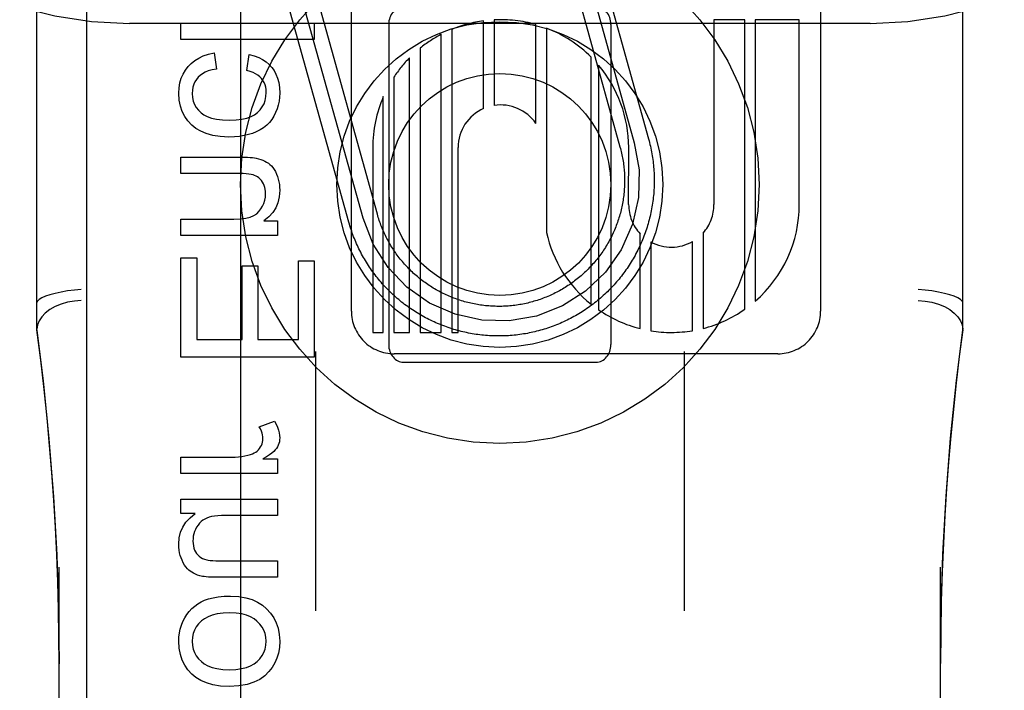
# Model space of a CAD drawing. Header units: inches. Extents: x 0 to 291, y 0 to 188.
# Tile 44 of 113: x 80.411 to 81.076, y 92.478 to 92.931. Entities that reach past the tile are written whole.
import ezdxf

# ---------------------------------------------------------------- set-up
doc = ezdxf.new("R2010")
doc.units = ezdxf.units.IN
doc.header["$LTSCALE"] = 16.018896
doc.header["$MEASUREMENT"] = 0
doc.linetypes.add('HIDDEN', pattern=[0.2, 0.1, -0.1])
for name, color, linetype in [('DEFAULT_2', 8, 'HIDDEN'), ('RIGHT_OR_MAIN_DOOR_ASSEMBLY', 7, 'CONTINUOUS'), ('SUBPANELS', 7, 'CONTINUOUS')]:
    doc.layers.add(name, color=color, linetype=linetype)

msp = doc.modelspace()

# ---------------------------------------------------------------- linework, layer by layer
at = {"layer": 'DEFAULT_2', "color": 8, "linetype": 'HIDDEN'}
for p, q in [((80.4854, 90.06957), (80.4854, 95.57007)), ((80.9854, 90.06957), (80.9854, 95.57007)), ((80.4229, 92.72142), (80.4229, 93.46446)), ((81.0479, 92.72142), (81.0479, 93.46446)), ((80.6352, 92.73434), (80.6352, 93.33914)), ((80.952, 93.3392), (80.952, 92.73434)), ((80.77102, 93.00907), (80.81655, 92.8453)), ((80.78065, 93.01175), (80.82619, 92.84798)), ((80.79028, 93.01443), (80.83582, 92.85066)), ((80.64313, 92.79708), (80.59893, 92.95604)), ((80.65277, 92.79976), (80.60857, 92.95872)), ((80.6335, 92.7944), (80.5893, 92.95336)), ((80.52018, 92.91792), (80.52018, 92.92897)), ((80.52018, 92.92897), (80.61018, 92.92897)), ((80.61018, 92.92897), (80.61018, 92.91792)), ((80.72448, 92.87121), (80.72448, 92.93044)), ((80.73162, 92.9311), (80.73162, 92.87328)), ((80.88, 92.93122), (80.88, 92.80634)), ((80.90073, 92.93122), (80.88, 92.93122)), ((80.90073, 92.73555), (80.90073, 92.93122)), ((80.90788, 92.93122), (80.90788, 92.74113)), ((80.9376, 92.93122), (80.90788, 92.93122)), ((80.9376, 92.80634), (80.9376, 92.93122)), ((80.9854, 92.92874), (80.4854, 92.92874)), ((80.6604, 92.92799), (80.6604, 92.71174)), ((80.70305, 92.92469), (80.70305, 92.71994)), ((80.75973, 92.86113), (80.75973, 92.92789)), ((80.76687, 92.92551), (80.76687, 92.78752)), ((80.8104, 92.92799), (80.8104, 92.71174)), ((80.61018, 92.91792), (80.52018, 92.91792)), ((80.69591, 92.71994), (80.69591, 92.92135)), ((80.68162, 92.91196), (80.68162, 92.71994)), ((80.54265, 92.90871), (80.54406, 92.89784)), ((80.56457, 92.89692), (80.56623, 92.90767)), ((80.67448, 92.71994), (80.67448, 92.90548)), ((80.79705, 92.73901), (80.79705, 92.90595)), ((80.80212, 92.90043), (80.80212, 92.73523)), ((80.66388, 92.8924), (80.66388, 92.71994)), ((80.65674, 92.71994), (80.65674, 92.87921)), ((80.6496, 92.84482), (80.6496, 92.71994)), ((80.7072, 92.71994), (80.7072, 92.84482)), ((80.82238, 92.80634), (80.82242, 92.84487)), ((80.52018, 92.8273), (80.52018, 92.83836)), ((80.52018, 92.83836), (80.56027, 92.83836)), ((80.55984, 92.8273), (80.52018, 92.8273)), ((80.52018, 92.78537), (80.52018, 92.79643)), ((80.52018, 92.79643), (80.55579, 92.79643)), ((80.57611, 92.79532), (80.58538, 92.79532)), ((80.58538, 92.79532), (80.58538, 92.78537)), ((80.58538, 92.78537), (80.52018, 92.78537)), ((80.83023, 92.72252), (80.83023, 92.78658)), ((80.87263, 92.7871), (80.87263, 92.72264)), ((80.83737, 92.78107), (80.83737, 92.72105)), ((80.86548, 92.72113), (80.86548, 92.78133)), ((80.52018, 92.70317), (80.52018, 92.77033)), ((80.52018, 92.77033), (80.5308, 92.77033)), ((80.5308, 92.77033), (80.5308, 92.71508)), ((80.56144, 92.71508), (80.56144, 92.76487)), ((80.56144, 92.76487), (80.572, 92.76487)), ((80.572, 92.76487), (80.572, 92.71508)), ((80.59956, 92.71508), (80.59956, 92.76825)), ((80.59956, 92.76825), (80.61018, 92.76825)), ((80.61018, 92.76825), (80.61018, 92.70317)), ((80.6496, 92.71994), (80.65674, 92.71994)), ((80.66388, 92.71994), (80.67448, 92.71994)), ((80.68162, 92.71994), (80.69591, 92.71994)), ((80.70305, 92.71994), (80.7072, 92.71994)), ((80.5308, 92.71508), (80.56144, 92.71508)), ((80.572, 92.71508), (80.59956, 92.71508)), ((80.61018, 92.70317), (80.52018, 92.70317)), ((80.6109, 92.70709), (80.6109, 92.53179)), ((80.92319, 92.70554), (80.664, 92.70554)), ((80.8599, 92.70709), (80.8599, 92.53179)), ((80.6704, 92.69987), (80.8004, 92.69987)), ((80.57304, 92.65621), (80.58329, 92.66001)), ((80.52018, 92.62459), (80.52018, 92.63564)), ((80.52018, 92.63564), (80.55432, 92.63564)), ((80.5755, 92.63454), (80.58538, 92.63454)), ((80.58538, 92.63454), (80.58538, 92.62459)), ((80.58538, 92.62459), (80.52018, 92.62459)), ((80.52018, 92.59752), (80.52018, 92.6074)), ((80.52018, 92.6074), (80.58538, 92.6074)), ((80.58538, 92.6074), (80.58538, 92.59635)), ((80.52976, 92.59752), (80.52018, 92.59752)), ((80.58538, 92.59635), (80.55045, 92.59635)), ((80.54922, 92.56559), (80.58538, 92.56559)), ((80.58538, 92.56559), (80.58538, 92.55454)), ((80.4379, 91.87931), (80.4379, 92.56136)), ((81.0329, 91.87931), (81.0329, 92.56136)), ((80.58538, 92.55454), (80.54498, 92.55454))]:
    msp.add_line(p, q, dxfattribs=at)
for points in [[(80.52503, 92.89956), (80.52712, 92.90172), (80.52951, 92.90363), (80.53218, 92.90529), (80.53522, 92.9067), (80.53872, 92.90784), (80.54265, 92.90871)], [(80.56623, 92.90767), (80.56964, 92.90679), (80.57268, 92.90568), (80.57531, 92.90434), (80.57761, 92.90278), (80.57966, 92.901), (80.58144, 92.899)], [(80.51871, 92.88158), (80.51892, 92.88523), (80.51947, 92.8886), (80.52035, 92.89163), (80.52157, 92.89443), (80.52313, 92.89708), (80.52503, 92.89956)], [(80.54406, 92.89784), (80.54116, 92.89728), (80.53862, 92.89657), (80.53645, 92.89568), (80.53461, 92.89467), (80.53305, 92.89355), (80.53178, 92.89232)], [(80.57445, 92.89146), (80.57338, 92.89259), (80.57209, 92.89364), (80.57059, 92.89461), (80.56885, 92.8955), (80.56684, 92.89626), (80.56457, 92.89692)], [(80.58144, 92.899), (80.583, 92.89679), (80.5843, 92.89433), (80.58537, 92.89166), (80.58616, 92.88869), (80.58665, 92.88534), (80.58685, 92.88164)], [(80.53178, 92.89232), (80.53058, 92.89084), (80.5296, 92.88924), (80.52883, 92.88755), (80.52827, 92.88571), (80.52793, 92.88367), (80.5278, 92.88145)], [(80.57777, 92.88207), (80.57766, 92.88395), (80.57737, 92.88569), (80.57691, 92.88728), (80.57627, 92.88875), (80.57545, 92.89015), (80.57445, 92.89146)], [(80.52743, 92.86003), (80.52483, 92.86278), (80.5227, 92.86582), (80.52101, 92.8691), (80.51979, 92.87277), (80.51902, 92.87694), (80.51871, 92.88158)], [(80.5278, 92.88145), (80.52799, 92.87872), (80.5285, 92.87623), (80.5293, 92.874), (80.53044, 92.87197), (80.53191, 92.87005), (80.53372, 92.86828)], [(80.57177, 92.86848), (80.5736, 92.87032), (80.57509, 92.87229), (80.57623, 92.87439), (80.57706, 92.87669), (80.57757, 92.87925), (80.57777, 92.88207)], [(80.58685, 92.88164), (80.58674, 92.87883), (80.5864, 92.87612), (80.58586, 92.87353), (80.58509, 92.87101), (80.58409, 92.86851), (80.58286, 92.86604)], [(80.53372, 92.86828), (80.53559, 92.8669), (80.53796, 92.86572), (80.54078, 92.86471), (80.54417, 92.86395), (80.5482, 92.86348), (80.55284, 92.86328)], [(80.55284, 92.86328), (80.5574, 92.86348), (80.56137, 92.86397), (80.56471, 92.86477), (80.56752, 92.86581), (80.56988, 92.86704), (80.57177, 92.86848)], [(80.58286, 92.86604), (80.58146, 92.86379), (80.57984, 92.86174), (80.57805, 92.85991), (80.576, 92.85826), (80.57365, 92.85676), (80.57101, 92.85542)], [(80.55254, 92.85192), (80.54671, 92.85224), (80.54159, 92.853), (80.53723, 92.85422), (80.53348, 92.85583), (80.53019, 92.85776), (80.52743, 92.86003)], [(80.57101, 92.85542), (80.56852, 92.85442), (80.5658, 92.85358), (80.56286, 92.85288), (80.55968, 92.85236), (80.55624, 92.85205), (80.55254, 92.85192)], [(80.83582, 92.85066), (80.83616, 92.84941), (80.83648, 92.84817), (80.83679, 92.84692), (80.83708, 92.84566), (80.83736, 92.8444), (80.83762, 92.84314), (80.83786, 92.84188), (80.83809, 92.84061), (80.83831, 92.83934), (80.8385, 92.83806), (80.83869, 92.83679), (80.83885, 92.83551), (80.83901, 92.83423), (80.83914, 92.83295), (80.83926, 92.83167), (80.83937, 92.83038), (80.83945, 92.8291), (80.83953, 92.82781), (80.83958, 92.82652), (80.83962, 92.82524), (80.83965, 92.82395), (80.83966, 92.82266), (80.83965, 92.82137), (80.83963, 92.82008), (80.83959, 92.81879), (80.83954, 92.81751), (80.83947, 92.81622), (80.83938, 92.81494), (80.83928, 92.81365), (80.83917, 92.81237), (80.83903, 92.81109), (80.83888, 92.80981), (80.83872, 92.80853), (80.83854, 92.80725), (80.83835, 92.80598), (80.83813, 92.80471), (80.83791, 92.80344), (80.83767, 92.80217), (80.83741, 92.80091), (80.83714, 92.79965), (80.83685, 92.7984), (80.83654, 92.79714), (80.83622, 92.7959), (80.83589, 92.79465), (80.83554, 92.79341), (80.83517, 92.79218), (80.83479, 92.79094), (80.8344, 92.78972), (80.83399, 92.7885), (80.83356, 92.78728), (80.83312, 92.78607), (80.83267, 92.78486), (80.8322, 92.78366), (80.83171, 92.78247), (80.83122, 92.78128), (80.8307, 92.7801), (80.83017, 92.77893), (80.82963, 92.77776), (80.82908, 92.7766), (80.8285, 92.77544), (80.82792, 92.77429), (80.82732, 92.77315), (80.82671, 92.77202), (80.82608, 92.77089), (80.82544, 92.76977), (80.82479, 92.76866), (80.82412, 92.76756), (80.82344, 92.76647), (80.82274, 92.76538), (80.82203, 92.76431), (80.82131, 92.76324), (80.82058, 92.76218), (80.81983, 92.76113), (80.81907, 92.76009), (80.8183, 92.75906), (80.81751, 92.75804), (80.81671, 92.75702), (80.8159, 92.75602), (80.81508, 92.75503), (80.81425, 92.75405), (80.8134, 92.75308), (80.81254, 92.75212), (80.81167, 92.75117), (80.81079, 92.75023), (80.8099, 92.7493), (80.80899, 92.74838), (80.80808, 92.74747), (80.80715, 92.74658), (80.80621, 92.74569), (80.80527, 92.74482), (80.80431, 92.74396), (80.80334, 92.74311), (80.80236, 92.74228), (80.80137, 92.74145), (80.80037, 92.74064), (80.79936, 92.73984), (80.79834, 92.73905), (80.79731, 92.73828), (80.79627, 92.73751), (80.79522, 92.73676), (80.79417, 92.73603), (80.7931, 92.7353), (80.79202, 92.73459), (80.79094, 92.7339), (80.78985, 92.73321), (80.78875, 92.73254), (80.78764, 92.73188), (80.78652, 92.73124), (80.7854, 92.73061), (80.78427, 92.73), (80.78313, 92.72939), (80.78198, 92.72881), (80.78083, 92.72823), (80.77967, 92.72767), (80.7785, 92.72713), (80.77732, 92.7266), (80.77614, 92.72608), (80.77496, 92.72558), (80.77376, 92.72509), (80.77257, 92.72462), (80.77136, 92.72416), (80.77015, 92.72372), (80.76894, 92.72329), (80.76772, 92.72288), (80.76649, 92.72248), (80.76526, 92.7221), (80.76403, 92.72173), (80.76279, 92.72137), (80.76154, 92.72104), (80.76029, 92.72071), (80.75904, 92.72041), (80.75779, 92.72012), (80.75653, 92.71984), (80.75527, 92.71958), (80.754, 92.71933), (80.75273, 92.7191), (80.75146, 92.71889), (80.75019, 92.71869), (80.74891, 92.71851), (80.74764, 92.71834), (80.74636, 92.71819), (80.74508, 92.71805), (80.74379, 92.71794), (80.74251, 92.71783), (80.74122, 92.71774), (80.73994, 92.71767), (80.73865, 92.71761), (80.73736, 92.71757), (80.73607, 92.71755), (80.73478, 92.71754), (80.7335, 92.71754), (80.73221, 92.71757), (80.73092, 92.7176), (80.72963, 92.71766), (80.72835, 92.71773), (80.72706, 92.71781), (80.72578, 92.71791), (80.72449, 92.71803), (80.72321, 92.71816), (80.72193, 92.71831), (80.72065, 92.71847), (80.71938, 92.71865), (80.7181, 92.71885), (80.71683, 92.71906), (80.71556, 92.71929), (80.7143, 92.71953), (80.71303, 92.71979), (80.71178, 92.72006), (80.71052, 92.72035), (80.70927, 92.72065), (80.70802, 92.72097), (80.70677, 92.72131), (80.70553, 92.72166), (80.7043, 92.72202), (80.70307, 92.7224), (80.70184, 92.7228), (80.70062, 92.72321), (80.6994, 92.72363), (80.69819, 92.72407), (80.69699, 92.72453), (80.69579, 92.725), (80.69459, 92.72548), (80.69341, 92.72598), (80.69222, 92.72649), (80.69105, 92.72702), (80.68988, 92.72756), (80.68872, 92.72812), (80.68756, 92.72869), (80.68641, 92.72927), (80.68527, 92.72987), (80.68414, 92.73049), (80.68302, 92.73111), (80.6819, 92.73175), (80.68079, 92.73241), (80.67968, 92.73308), (80.67859, 92.73376), (80.67751, 92.73445), (80.67643, 92.73516), (80.67536, 92.73588)], [(80.82619, 92.84798), (80.82939, 92.82972), (80.82898, 92.81118), (80.82498, 92.79308), (80.81737, 92.77581), (80.80672, 92.76064), (80.79333, 92.74782), (80.7777, 92.73785), (80.76011, 92.73101), (80.74184, 92.72781), (80.72331, 92.72822), (80.7052, 92.73222), (80.68793, 92.73982), (80.67276, 92.75047), (80.65994, 92.76386), (80.64997, 92.77949), (80.64313, 92.79708)], [(80.81655, 92.8453), (80.81684, 92.84424), (80.81712, 92.84317), (80.81738, 92.8421), (80.81762, 92.84102), (80.81786, 92.83994), (80.81808, 92.83886), (80.81828, 92.83778), (80.81847, 92.83669), (80.81865, 92.8356), (80.81881, 92.83451), (80.81896, 92.83342), (80.81909, 92.83232), (80.81921, 92.83122), (80.81932, 92.83013), (80.81941, 92.82903), (80.81949, 92.82793), (80.81955, 92.82682), (80.8196, 92.82572), (80.81963, 92.82462), (80.81965, 92.82352), (80.81966, 92.82241), (80.81965, 92.82131), (80.81963, 92.82021), (80.81959, 92.8191), (80.81954, 92.818), (80.81947, 92.8169), (80.81939, 92.8158), (80.8193, 92.8147), (80.81919, 92.8136), (80.81907, 92.81251), (80.81893, 92.81141), (80.81878, 92.81032), (80.81861, 92.80923), (80.81843, 92.80814), (80.81824, 92.80705), (80.81803, 92.80597), (80.81781, 92.80489), (80.81757, 92.80381), (80.81732, 92.80273), (80.81706, 92.80166), (80.81678, 92.8006), (80.81649, 92.79953), (80.81618, 92.79847), (80.81586, 92.79741), (80.81553, 92.79636), (80.81518, 92.79532), (80.81482, 92.79427), (80.81445, 92.79323), (80.81406, 92.7922), (80.81366, 92.79117), (80.81325, 92.79015), (80.81282, 92.78913), (80.81238, 92.78812), (80.81193, 92.78712), (80.81146, 92.78612), (80.81098, 92.78512), (80.81049, 92.78413), (80.80998, 92.78315), (80.80947, 92.78218), (80.80894, 92.78121), (80.80839, 92.78025), (80.80784, 92.7793), (80.80727, 92.77835), (80.80669, 92.77741), (80.8061, 92.77648), (80.8055, 92.77556), (80.80488, 92.77464), (80.80425, 92.77373), (80.80361, 92.77283), (80.80296, 92.77194), (80.8023, 92.77106), (80.80162, 92.77019), (80.80094, 92.76932), (80.80024, 92.76847), (80.79954, 92.76762), (80.79882, 92.76678), (80.79809, 92.76595), (80.79735, 92.76513), (80.7966, 92.76433), (80.79584, 92.76353), (80.79507, 92.76274), (80.79428, 92.76196), (80.79349, 92.76119), (80.79269, 92.76043), (80.79188, 92.75968), (80.79106, 92.75895), (80.79023, 92.75822), (80.78939, 92.7575), (80.78854, 92.7568), (80.78768, 92.7561), (80.78682, 92.75542), (80.78594, 92.75475), (80.78506, 92.75409), (80.78416, 92.75344), (80.78326, 92.7528), (80.78235, 92.75218), (80.78144, 92.75157), (80.78051, 92.75096), (80.77958, 92.75038), (80.77864, 92.7498), (80.77769, 92.74923), (80.77673, 92.74868), (80.77577, 92.74814), (80.7748, 92.74761), (80.77383, 92.7471), (80.77284, 92.7466), (80.77185, 92.74611), (80.77086, 92.74563), (80.76986, 92.74517), (80.76885, 92.74472), (80.76784, 92.74428), (80.76682, 92.74386), (80.76579, 92.74345), (80.76477, 92.74305), (80.76373, 92.74266), (80.76269, 92.74229), (80.76165, 92.74194), (80.7606, 92.74159), (80.75955, 92.74126), (80.75849, 92.74095), (80.75743, 92.74064), (80.75636, 92.74036), (80.75529, 92.74008), (80.75422, 92.73982), (80.75315, 92.73957), (80.75207, 92.73934), (80.75099, 92.73912), (80.7499, 92.73892), (80.74882, 92.73872), (80.74773, 92.73855), (80.74664, 92.73839), (80.74554, 92.73824), (80.74445, 92.7381), (80.74335, 92.73798), (80.74225, 92.73788), (80.74115, 92.73779), (80.74005, 92.73771), (80.73895, 92.73765), (80.73785, 92.7376), (80.73674, 92.73756), (80.73564, 92.73754), (80.73454, 92.73754), (80.73343, 92.73755), (80.73233, 92.73757), (80.73123, 92.73761), (80.73013, 92.73766), (80.72902, 92.73772), (80.72792, 92.7378), (80.72682, 92.7379), (80.72573, 92.73801), (80.72463, 92.73813), (80.72354, 92.73827), (80.72244, 92.73842), (80.72135, 92.73858), (80.72026, 92.73876), (80.71918, 92.73896), (80.71809, 92.73917), (80.71701, 92.73939), (80.71593, 92.73962), (80.71486, 92.73987), (80.71379, 92.74014), (80.71272, 92.74042), (80.71166, 92.74071), (80.71059, 92.74101), (80.70954, 92.74133), (80.70849, 92.74167), (80.70744, 92.74201), (80.7064, 92.74237), (80.70536, 92.74275), (80.70432, 92.74313), (80.7033, 92.74353), (80.70227, 92.74395), (80.70126, 92.74437), (80.70024, 92.74481), (80.69924, 92.74527), (80.69824, 92.74573), (80.69724, 92.74621), (80.69626, 92.7467), (80.69528, 92.74721), (80.6943, 92.74773), (80.69333, 92.74826), (80.69237, 92.7488), (80.69142, 92.74935), (80.69047, 92.74992), (80.68953, 92.7505), (80.6886, 92.75109), (80.68768, 92.7517), (80.68676, 92.75231), (80.68586, 92.75294), (80.68496, 92.75358), (80.68407, 92.75423), (80.68318, 92.75489), (80.68231, 92.75557), (80.68144, 92.75625), (80.68059, 92.75695), (80.67974, 92.75766), (80.6789, 92.75837), (80.67808, 92.7591), (80.67726, 92.75984)], [(80.56027, 92.83836), (80.56281, 92.83833), (80.56504, 92.83827), (80.56694, 92.83817), (80.56856, 92.83804), (80.56992, 92.83788), (80.57101, 92.83769)], [(80.57101, 92.83769), (80.57258, 92.83732), (80.57406, 92.83687), (80.57545, 92.83634), (80.57675, 92.83572), (80.57799, 92.83504), (80.57916, 92.83427)], [(80.57916, 92.83427), (80.58019, 92.83347), (80.58118, 92.8325), (80.58213, 92.83138), (80.58304, 92.83008), (80.5839, 92.82858), (80.58471, 92.82688)], [(80.56991, 92.82602), (80.56881, 92.82639), (80.56748, 92.8267), (80.56594, 92.82696), (80.56416, 92.82715), (80.56213, 92.82726), (80.55984, 92.8273)], [(80.57525, 92.82141), (80.5745, 92.82251), (80.57369, 92.82346), (80.57284, 92.82427), (80.57193, 92.82496), (80.57095, 92.82554), (80.56991, 92.82602)], [(80.58471, 92.82688), (80.58535, 92.8252), (80.58589, 92.82348), (80.5863, 92.82174), (80.5866, 92.81993), (80.58679, 92.81804), (80.58685, 92.81607)], [(80.57728, 92.81374), (80.57721, 92.81525), (80.57703, 92.81665), (80.57675, 92.81795), (80.57635, 92.81916), (80.57585, 92.82032), (80.57525, 92.82141)], [(80.58685, 92.81607), (80.58649, 92.81155), (80.58559, 92.80751), (80.58415, 92.80401), (80.58212, 92.80088), (80.57943, 92.79797), (80.57611, 92.79532)], [(80.57278, 92.80154), (80.57416, 92.80334), (80.57528, 92.80521), (80.57614, 92.80714), (80.57676, 92.80918), (80.57714, 92.81139), (80.57728, 92.81374)], [(80.55579, 92.79643), (80.56021, 92.79663), (80.56396, 92.79711), (80.56699, 92.7979), (80.56941, 92.79893), (80.57136, 92.80014), (80.57278, 92.80154)], [(80.67726, 92.75984), (80.67645, 92.76059), (80.67565, 92.76135), (80.67486, 92.76213), (80.67408, 92.76291), (80.67331, 92.7637), (80.67255, 92.7645), (80.67181, 92.76531), (80.67107, 92.76613), (80.67034, 92.76696), (80.66963, 92.7678), (80.66892, 92.76865), (80.66823, 92.76951), (80.66754, 92.77037), (80.66687, 92.77125), (80.66621, 92.77213), (80.66556, 92.77303), (80.66493, 92.77393), (80.6643, 92.77484), (80.66369, 92.77575), (80.66309, 92.77668), (80.6625, 92.77761), (80.66192, 92.77855), (80.66136, 92.7795), (80.6608, 92.78046), (80.66026, 92.78142), (80.65974, 92.78239), (80.65922, 92.78336), (80.65872, 92.78435), (80.65823, 92.78533), (80.65775, 92.78633), (80.65729, 92.78733), (80.65684, 92.78834), (80.6564, 92.78935), (80.65598, 92.79037), (80.65557, 92.79139), (80.65517, 92.79242), (80.65479, 92.79346), (80.65442, 92.7945), (80.65406, 92.79554), (80.65371, 92.79659), (80.65338, 92.79764), (80.65307, 92.7987), (80.65277, 92.79976)], [(80.67536, 92.73588), (80.6743, 92.73662), (80.67325, 92.73736), (80.67221, 92.73812), (80.67118, 92.73889), (80.67016, 92.73968), (80.66915, 92.74048), (80.66814, 92.74129), (80.66715, 92.74211), (80.66617, 92.74294), (80.6652, 92.74379), (80.66424, 92.74465), (80.66329, 92.74552), (80.66235, 92.7464), (80.66142, 92.74729), (80.6605, 92.7482), (80.6596, 92.74911), (80.6587, 92.75004), (80.65782, 92.75098), (80.65694, 92.75193), (80.65608, 92.75288), (80.65524, 92.75385), (80.6544, 92.75483), (80.65357, 92.75582), (80.65276, 92.75682), (80.65196, 92.75783), (80.65117, 92.75885), (80.6504, 92.75988), (80.64964, 92.76092), (80.64889, 92.76197), (80.64815, 92.76303), (80.64742, 92.76409), (80.64671, 92.76517), (80.64602, 92.76625), (80.64533, 92.76734), (80.64466, 92.76844), (80.64401, 92.76955), (80.64336, 92.77067), (80.64273, 92.77179), (80.64212, 92.77292), (80.64152, 92.77406), (80.64093, 92.77521), (80.64035, 92.77636), (80.63979, 92.77752), (80.63925, 92.77869), (80.63872, 92.77986), (80.6382, 92.78105), (80.6377, 92.78223), (80.63721, 92.78342), (80.63674, 92.78462), (80.63628, 92.78583), (80.63584, 92.78704), (80.63541, 92.78825), (80.635, 92.78947), (80.6346, 92.7907), (80.63422, 92.79193), (80.63385, 92.79316), (80.6335, 92.7944)], [(80.4529, 92.74899), (80.44822, 92.74854), (80.44364, 92.74794), (80.43928, 92.74721), (80.43526, 92.74635), (80.43168, 92.74541), (80.42862, 92.74439), (80.42615, 92.74332), (80.42436, 92.74223), (80.42327, 92.74116), (80.4229, 92.74012)], [(81.0479, 92.74012), (81.04754, 92.74116), (81.04645, 92.74223), (81.04465, 92.74332), (81.04218, 92.74439), (81.03913, 92.74541), (81.03554, 92.74635), (81.03152, 92.74721), (81.02716, 92.74794), (81.02258, 92.74854), (81.0179, 92.74899)], [(80.4529, 92.74156), (80.44821, 92.74114), (80.44363, 92.74028), (80.43928, 92.73901), (80.43526, 92.73735), (80.43167, 92.73534), (80.4286, 92.73303), (80.42615, 92.7305), (80.42436, 92.7278), (80.42327, 92.72499), (80.4229, 92.72214)], [(81.0179, 92.74156), (81.02259, 92.74114), (81.02717, 92.74028), (81.03152, 92.73901), (81.03554, 92.73735), (81.03914, 92.73534), (81.0422, 92.73303), (81.04465, 92.7305), (81.04644, 92.7278), (81.04753, 92.72499), (81.0479, 92.72214)], [(80.4379, 92.49613), (80.43779, 92.51404), (80.43748, 92.53293), (80.43697, 92.55141), (80.43627, 92.56974), (80.43537, 92.58819), (80.43427, 92.60666), (80.43298, 92.62509), (80.43147, 92.64361), (80.42975, 92.66226), (80.42778, 92.68133), (80.4255, 92.70116), (80.4229, 92.72164)], [(80.4229, 92.72141), (80.42712, 92.68713), (80.43106, 92.64812), (80.43411, 92.60899), (80.43627, 92.56973), (80.43753, 92.53037), (80.4379, 92.49613)], [(81.0479, 92.72164), (81.04561, 92.70374), (81.04352, 92.68585), (81.04162, 92.66797), (81.0399, 92.65009), (81.03839, 92.63232), (81.03705, 92.61442), (81.03588, 92.59626), (81.03489, 92.57764), (81.03407, 92.55835), (81.03345, 92.53822), (81.03304, 92.51703), (81.0329, 92.4963)], [(81.0329, 92.4963), (81.03327, 92.53069), (81.03454, 92.57005), (81.03671, 92.60931), (81.03977, 92.64845), (81.04372, 92.68746), (81.0479, 92.72141)], [(80.58329, 92.66001), (80.58444, 92.65792), (80.58536, 92.6559), (80.58604, 92.65397), (80.5865, 92.65212), (80.58678, 92.65035), (80.58685, 92.64866)], [(80.57544, 92.6481), (80.57538, 92.64938), (80.57519, 92.65067), (80.57488, 92.652), (80.57443, 92.65335), (80.57381, 92.65476), (80.57304, 92.65621)], [(80.57324, 92.64158), (80.57392, 92.64258), (80.57447, 92.64361), (80.57489, 92.64464), (80.57519, 92.64573), (80.57537, 92.64688), (80.57544, 92.6481)], [(80.58685, 92.64866), (80.58679, 92.64736), (80.5866, 92.64612), (80.5863, 92.64493), (80.58588, 92.64377), (80.58532, 92.64264), (80.58464, 92.64153)], [(80.55432, 92.63564), (80.55674, 92.6357), (80.55906, 92.63586), (80.56125, 92.63613), (80.56334, 92.63649), (80.56532, 92.63694), (80.56721, 92.63748)], [(80.56721, 92.63748), (80.56849, 92.63795), (80.56965, 92.6385), (80.57068, 92.63913), (80.57161, 92.63984), (80.57246, 92.64067), (80.57324, 92.64158)], [(80.58464, 92.64153), (80.58387, 92.64054), (80.58281, 92.63948), (80.58148, 92.63835), (80.57983, 92.63716), (80.57783, 92.63588), (80.5755, 92.63454)], [(80.51871, 92.57683), (80.51905, 92.58112), (80.51997, 92.58502), (80.52142, 92.58849), (80.52349, 92.59166), (80.52628, 92.59469), (80.52976, 92.59752)], [(80.53768, 92.59451), (80.53627, 92.59383), (80.53498, 92.59303), (80.5338, 92.59211), (80.53271, 92.59103), (80.5317, 92.58978), (80.53076, 92.58836)], [(80.55045, 92.59635), (80.54759, 92.59629), (80.54503, 92.59612), (80.54279, 92.59585), (80.54083, 92.59548), (80.53912, 92.59504), (80.53768, 92.59451)], [(80.53076, 92.58836), (80.52997, 92.58688), (80.52933, 92.58539), (80.52885, 92.58389), (80.52851, 92.58234), (80.5283, 92.58072), (80.52823, 92.57904)], [(80.52092, 92.56602), (80.52026, 92.56765), (80.51972, 92.56934), (80.51929, 92.57109), (80.51897, 92.57292), (80.51878, 92.57483), (80.51871, 92.57683)], [(80.52823, 92.57904), (80.52831, 92.57729), (80.52853, 92.57569), (80.52889, 92.57424), (80.52937, 92.57293), (80.52996, 92.57174), (80.53067, 92.57068)], [(80.53067, 92.57068), (80.53155, 92.56962), (80.53253, 92.56869), (80.53359, 92.5679), (80.53476, 92.56724), (80.53609, 92.56668), (80.53755, 92.56624)], [(80.52644, 92.55859), (80.52545, 92.55939), (80.52449, 92.56035), (80.52354, 92.56148), (80.52263, 92.5628), (80.52176, 92.56431), (80.52092, 92.56602)], [(80.53755, 92.56624), (80.5386, 92.56605), (80.53999, 92.56588), (80.54172, 92.56576), (80.54381, 92.56567), (80.54632, 92.56561), (80.54922, 92.56559)], [(80.53466, 92.55517), (80.53298, 92.55557), (80.53142, 92.55605), (80.53, 92.5566), (80.5287, 92.55721), (80.52751, 92.55788), (80.52644, 92.55859)], [(80.54498, 92.55454), (80.54262, 92.55456), (80.54052, 92.55461), (80.53869, 92.5547), (80.53712, 92.55482), (80.53577, 92.55498), (80.53466, 92.55517)], [(80.5227, 92.52704), (80.52414, 92.52938), (80.52574, 92.5315), (80.5275, 92.53341), (80.52943, 92.53512), (80.53155, 92.53666), (80.53387, 92.53803)], [(80.53387, 92.53803), (80.53615, 92.5391), (80.53883, 92.54), (80.54187, 92.54076), (80.54535, 92.54134), (80.54929, 92.54169), (80.5537, 92.54183)], [(80.5537, 92.54183), (80.55918, 92.5415), (80.56403, 92.54071), (80.56822, 92.53944), (80.57187, 92.53776), (80.57515, 92.53571), (80.578, 92.53328)], [(80.55315, 92.53048), (80.5486, 92.53026), (80.54462, 92.52974), (80.54126, 92.5289), (80.53843, 92.5278), (80.53602, 92.5265), (80.53407, 92.525)], [(80.57144, 92.52495), (80.56948, 92.52649), (80.5671, 92.5278), (80.56436, 92.52891), (80.56116, 92.52974), (80.55741, 92.53026), (80.55315, 92.53048)], [(80.578, 92.53328), (80.58067, 92.53035), (80.58285, 92.52717), (80.58455, 92.52379), (80.58578, 92.52008), (80.58655, 92.51591), (80.58685, 92.51132)], [(80.51871, 92.51132), (80.51883, 92.51416), (80.51917, 92.51691), (80.51973, 92.51955), (80.5205, 92.52211), (80.52149, 92.52461), (80.5227, 92.52704)], [(80.53407, 92.525), (80.53211, 92.52302), (80.53053, 92.52095), (80.52934, 92.51882), (80.52851, 92.51654), (80.52799, 92.51403), (80.5278, 92.51132)], [(80.57771, 92.51132), (80.57752, 92.51399), (80.577, 92.51647), (80.57617, 92.51874), (80.57499, 92.52088), (80.57341, 92.52296), (80.57144, 92.52495)], [(80.52747, 92.48915), (80.52486, 92.49202), (80.52271, 92.49518), (80.52101, 92.49857), (80.51979, 92.50233), (80.51902, 92.50659), (80.51871, 92.51132)], [(80.5278, 92.51132), (80.52799, 92.50855), (80.52851, 92.50599), (80.52934, 92.50368), (80.53051, 92.50154), (80.53206, 92.49949), (80.53398, 92.49755)], [(80.57151, 92.49757), (80.57343, 92.49952), (80.57498, 92.50158), (80.57616, 92.50373), (80.57699, 92.50603), (80.57751, 92.50857), (80.57771, 92.51132)], [(80.58685, 92.51132), (80.58661, 92.50718), (80.58597, 92.50336), (80.58496, 92.49991), (80.58356, 92.49671), (80.58177, 92.49368), (80.5796, 92.49083)], [(80.53398, 92.49755), (80.53594, 92.49604), (80.53833, 92.49475), (80.54115, 92.49366), (80.54446, 92.49283), (80.54834, 92.49232), (80.55278, 92.49211)], [(80.55278, 92.49211), (80.55721, 92.49232), (80.56108, 92.49283), (80.56437, 92.49366), (80.56717, 92.49475), (80.56956, 92.49605), (80.57151, 92.49757)], [(80.5796, 92.49083), (80.57679, 92.48799), (80.57338, 92.48559), (80.56945, 92.4836), (80.56479, 92.4821), (80.55921, 92.48116), (80.55278, 92.48075)], [(80.55278, 92.48075), (80.54689, 92.48108), (80.54172, 92.48186), (80.53733, 92.48312), (80.53356, 92.48478), (80.53026, 92.48678), (80.52747, 92.48915)]]:
    msp.add_lwpolyline(points, dxfattribs=at)
for radius in [0.175, 0.11, 0.075]:
    msp.add_circle((80.7354, 92.81987), radius, dxfattribs=at)
for centre, radius, start, end in [((80.4854, 93.17874), 0.25, 90, 270), ((80.9854, 93.17874), 0.25, 270, 90), ((80.736, 92.84482), 0.0864, 97.66245, 112.41655), ((80.736, 92.84482), 0.0864, 74.05771, 92.90539), ((80.736, 92.84482), 0.0864, 45.03546, 69.06329), ((80.736, 92.84482), 0.0864, 117.64527, 129.0007), ((80.736, 92.84482), 0.0864, 135.39787, 146.58114), ((80.73601, 92.8448), 0.08641, 0.04579, 40.08113), ((80.736, 92.84482), 0.0864, 156.53934, 180.00011), ((80.736, 92.84482), 0.0288, 113.57805, 179.99993), ((80.736, 92.84482), 0.0288, 34.51156, 98.74532), ((80.85119, 92.80635), 0.02881, 180.01851, 223.32118), ((80.8512, 92.80634), 0.0288, 318.08506, 0.00318), ((80.8512, 92.80634), 0.0864, 310.99532, 360), ((80.8512, 92.80634), 0.0864, 192.57818, 231.19553), ((80.8512, 92.80634), 0.0288, 241.31241, 299.73732), ((80.66399, 92.73434), 0.02879, 179.994, 270.00777), ((80.8512, 92.80634), 0.0864, 235.38872, 255.95701), ((80.8512, 92.80634), 0.0864, 284.36193, 304.9816), ((80.92321, 92.73434), 0.02879, 269.95715, 359.99965), ((80.8512, 92.80634), 0.0864, 260.79158, 279.51635)]:
    msp.add_arc(centre, radius, start, end, dxfattribs=at)
for centre, major_axis, start_param, end_param in [((80.6704, 92.92799), (0, -0.01187), 3.141593, 4.712389), ((80.8004, 92.92799), (0, 0.01187), -1.570796, 0), ((80.6704, 92.71174), (0, -0.01187), -1.570796, 0), ((80.8004, 92.71174), (0, 0.01187), 3.141593, 4.712389)]:
    msp.add_ellipse(centre, major_axis=major_axis, ratio=0.842271, start_param=start_param, end_param=end_param, dxfattribs=at)
at = {"layer": 'RIGHT_OR_MAIN_DOOR_ASSEMBLY', "color": 8, "linetype": 'HIDDEN'}
msp.add_line((80.5604, 103.44174), (80.5604, 82.63174), dxfattribs=at)
at = {"layer": 'RIGHT_OR_MAIN_DOOR_ASSEMBLY', "color": 3, "linetype": 'Continuous'}
msp.add_line((80.4564, 103.28674), (80.4564, 82.78674), dxfattribs=at)
at = {"layer": 'SUBPANELS', "color": 8, "linetype": 'HIDDEN'}
msp.add_line((80.9564, 94.97935), (80.9564, 91.09413), dxfattribs=at)

doc.saveas('drawing.dxf')
